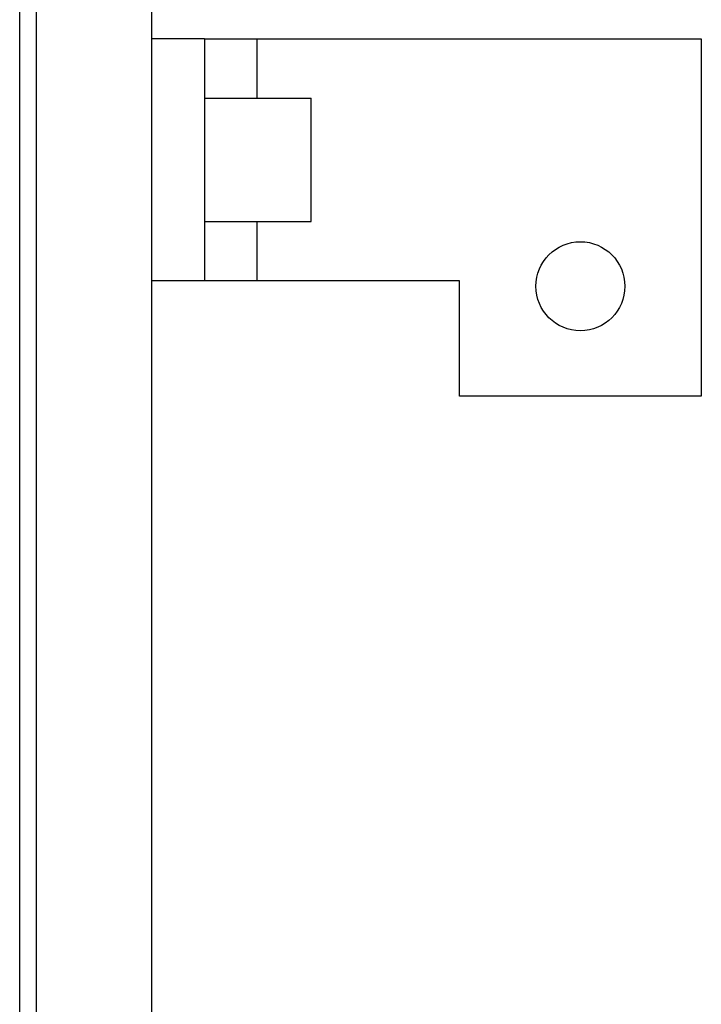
# Model space of a CAD drawing. Header units: inches. Extents: x 0 to 34, y 0 to 22.
# Tile 35 of 41: x 23.8 to 25.1, y 14.5 to 16.3. Entities that reach past the tile are written whole.
import ezdxf

# ---------------------------------------------------------------- set-up
doc = ezdxf.new("R2010")
doc.units = ezdxf.units.IN
doc.header["$LTSCALE"] = 1.87
doc.header["$MEASUREMENT"] = 0
doc.layers.get('0').update_dxf_attribs({"linetype": 'CONTINUOUS'})

msp = doc.modelspace()

# ---------------------------------------------------------------- linework, layer by layer
at = {"color": 7, "linetype": 'CONTINUOUS'}
for p, q in [((23.8478, 17.0379), (23.8478, 6.9099)), ((24.0578, 17.0379), (24.0578, 6.9099)), ((23.8178, 6.9299), (23.8178, 17.0179)), ((24.1538, 16.2379), (24.0578, 16.2379)), ((24.1538, 16.1299), (24.3478, 16.1299)), ((24.3478, 15.9059), (24.3478, 16.1299)), ((24.1538, 15.9059), (24.3478, 15.9059)), ((24.1538, 15.7979), (24.0578, 15.7979))]:
    msp.add_line(p, q, dxfattribs=at)
at = {"color": 3, "linetype": 'CONTINUOUS'}
for p, q in [((24.1538, 16.2379), (24.1538, 15.7979)), ((24.1538, 16.2379), (25.0578, 16.2379)), ((24.2498, 16.1299), (24.2498, 16.2379)), ((25.0578, 16.2379), (25.0578, 15.5879)), ((24.2498, 15.7979), (24.2498, 15.9059)), ((24.6178, 15.7979), (24.1538, 15.7979)), ((24.6178, 15.5879), (24.6178, 15.7979)), ((25.0578, 15.5879), (24.6178, 15.5879))]:
    msp.add_line(p, q, dxfattribs=at)
msp.add_circle((24.8378, 15.7879), 0.081, dxfattribs=at)

doc.saveas('drawing.dxf')
